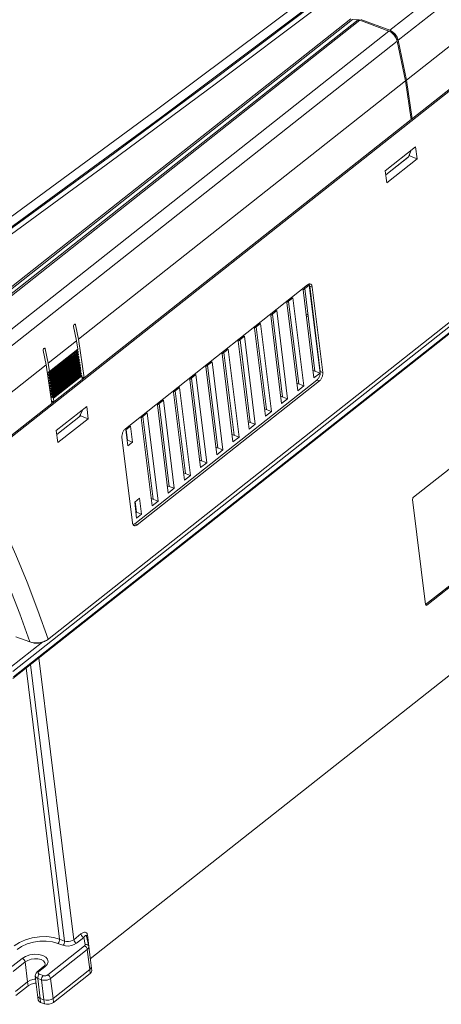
# Model space of a CAD drawing. Header units: millimetres. Extents: x -473 to 23648, y -382 to 1866.
# Tile 235 of 256: x 11501 to 11630, y 793 to 1096. Entities that reach past the tile are written whole.
import ezdxf

# ---------------------------------------------------------------- set-up
doc = ezdxf.new("R2010")
doc.units = ezdxf.units.MM
doc.header["$LTSCALE"] = 80
doc.layers.get('0').update_dxf_attribs({"linetype": 'CONTINUOUS'})

msp = doc.modelspace()

# ---------------------------------------------------------------- linework, layer by layer
at = {"color": 0, "linetype": 'Continuous', "lineweight": 0}
for p, q in [((11723.368, 1178.866), (11614.581, 1092.985)), ((11725.959, 1175.773), (11617.172, 1089.892)), ((11728.479, 1163.541), (11619.691, 1077.66)), ((11730.227, 1151.63), (11621.128, 1065.502)), ((11490.258, 961.738), (11730.277, 1151.219)), ((11542.339, 1068.201), (11589.97, 1103.873)), ((11543.915, 1066.023), (11591.576, 1101.715)), ((11494.652, 1011.331), (11602.516, 1096.484)), ((11495.241, 1011.191), (11603.105, 1096.344)), ((11604.782, 1096.189), (11496.918, 1011.036)), ((11605.371, 1096.049), (11497.507, 1010.896)), ((11603.105, 1096.344), (11604.782, 1096.189)), ((11605.371, 1096.049), (11614.269, 1092.739)), ((11605.682, 1096.295), (11614.581, 1092.985)), ((11614.269, 1092.739), (11484.423, 990.232)), ((11616.86, 1089.646), (11487.014, 987.139)), ((11616.86, 1089.646), (11619.38, 1077.414)), ((11617.172, 1089.892), (11619.691, 1077.66)), ((11741.551, 1087.562), (11498.416, 895.621)), ((11498.463, 893.481), (11741.598, 1085.423)), ((11498.619, 893.978), (11741.754, 1085.919)), ((11509.089, 905.398), (11730.31, 1080.04)), ((11619.38, 1077.414), (11518.697, 997.93)), ((11619.38, 1077.414), (11621.128, 1065.502)), ((11619.691, 1077.66), (11621.439, 1065.749)), ((11494.036, 1032.803), (11542.339, 1068.201)), ((11495.579, 1030.608), (11543.915, 1066.023)), ((11621.128, 1065.502), (11520.445, 986.019)), ((11621.439, 1065.749), (11621.041, 1065.897)), ((11613.152, 1049.742), (11622.503, 1057.124)), ((11620.322, 1054.048), (11621.181, 1056.081)), ((11620.546, 1054.579), (11620.601, 1054.559)), ((11620.586, 1054.674), (11620.633, 1054.294)), ((11622.503, 1057.124), (11622.959, 1053.428)), ((11613.304, 1048.508), (11620.322, 1054.048)), ((11620.103, 1053.875), (11613.304, 1048.508)), ((11622.959, 1053.428), (11613.608, 1046.046)), ((11622.959, 1053.428), (11620.633, 1054.294)), ((11613.608, 1046.046), (11613.152, 1049.742)), ((11589.228, 1014.632), (11533.12, 970.338)), ((11587.857, 1013.098), (11589.727, 1014.574)), ((11591.201, 985.993), (11587.857, 1013.098)), ((11588.379, 1013.51), (11591.52, 988.047)), ((11589.727, 1014.574), (11593.071, 987.47)), ((11590.678, 1013.973), (11589.903, 1014.262)), ((11593.145, 987.979), (11589.903, 1014.262)), ((11593.92, 987.69), (11590.678, 1013.973)), ((11582.87, 1009.16), (11584.74, 1010.637)), ((11586.213, 982.056), (11582.87, 1009.16)), ((11583.392, 1009.573), (11586.533, 984.109)), ((11584.74, 1010.637), (11588.084, 983.532)), ((11577.882, 1005.223), (11579.752, 1006.7)), ((11579.752, 1006.7), (11583.096, 979.595)), ((11581.226, 978.119), (11577.882, 1005.223)), ((11578.404, 1005.635), (11581.546, 980.172)), ((11588.777, 1005.642), (11589.377, 1005.418)), ((11589.44, 1004.914), (11588.839, 1005.137)), ((11517.175, 1002.037), (11517.177, 1001.792)), ((11518.073, 997.438), (11517.177, 1001.792)), ((11517.413, 1002.428), (11517.8, 1002.284)), ((11518.697, 997.93), (11517.8, 1002.284)), ((11572.895, 1001.286), (11574.765, 1002.762)), ((11576.239, 974.181), (11572.895, 1001.286)), ((11573.417, 1001.698), (11576.558, 976.235)), ((11574.765, 1002.762), (11578.109, 975.658)), ((11518.073, 997.438), (11509.346, 990.548)), ((11518.073, 997.438), (11518.458, 994.815)), ((11518.697, 997.93), (11520.445, 986.019)), ((11567.907, 997.349), (11569.778, 998.825)), ((11571.251, 970.244), (11567.907, 997.349)), ((11568.43, 997.761), (11571.571, 972.298)), ((11569.778, 998.825), (11573.122, 971.721)), ((11507.823, 994.655), (11507.825, 994.409)), ((11508.722, 990.056), (11507.825, 994.409)), ((11508.062, 995.045), (11508.449, 994.902)), ((11509.346, 990.548), (11508.449, 994.902)), ((11518.292, 994.324), (11509.564, 987.434)), ((11518.393, 994.286), (11509.665, 987.396)), ((11509.7, 987.821), (11518.428, 994.711)), ((11509.73, 987.925), (11518.458, 994.815)), ((11518.568, 994.069), (11509.84, 987.179)), ((11509.852, 987.096), (11518.58, 993.986)), ((11518.214, 994.374), (11518.292, 994.324)), ((11518.393, 994.286), (11518.292, 994.324)), ((11518.536, 994.157), (11518.568, 994.069)), ((11518.571, 993.909), (11518.549, 993.883)), ((11518.568, 994.069), (11518.58, 993.986)), ((11518.58, 993.986), (11518.571, 993.909)), ((11562.92, 993.411), (11564.79, 994.888)), ((11564.79, 994.888), (11568.134, 967.783)), ((11518.394, 993.503), (11509.666, 986.612)), ((11518.495, 992.681), (11509.767, 985.791)), ((11518.515, 993.458), (11509.787, 986.567)), ((11509.822, 986.992), (11518.549, 993.882)), ((11518.596, 991.86), (11509.868, 984.97)), ((11518.636, 992.629), (11509.908, 985.738)), ((11518.69, 993.24), (11509.962, 986.35)), ((11518.697, 991.039), (11509.97, 984.148)), ((11509.974, 986.267), (11518.702, 993.157)), ((11510.024, 986.227), (11518.671, 993.053)), ((11518.758, 991.8), (11510.03, 984.91)), ((11518.811, 992.411), (11510.083, 985.521)), ((11510.095, 985.438), (11518.823, 992.328)), ((11510.137, 985.391), (11518.793, 992.225)), ((11518.88, 990.971), (11510.152, 984.081)), ((11510.186, 984.505), (11518.914, 991.396)), ((11518.933, 991.582), (11510.205, 984.692)), ((11510.217, 984.609), (11518.945, 991.499)), ((11518.313, 993.553), (11518.394, 993.503)), ((11518.357, 992.805), (11518.415, 992.732)), ((11518.515, 993.458), (11518.394, 993.503)), ((11518.415, 992.732), (11518.495, 992.681)), ((11518.47, 991.969), (11518.516, 991.911)), ((11518.636, 992.629), (11518.495, 992.681)), ((11518.516, 991.911), (11518.596, 991.86)), ((11518.582, 991.134), (11518.617, 991.089)), ((11518.758, 991.8), (11518.596, 991.86)), ((11518.617, 991.089), (11518.697, 991.039)), ((11518.657, 993.328), (11518.69, 993.24)), ((11518.693, 993.08), (11518.671, 993.054)), ((11518.69, 993.24), (11518.702, 993.157)), ((11518.702, 993.157), (11518.693, 993.08)), ((11518.88, 990.971), (11518.697, 991.039)), ((11518.779, 992.5), (11518.811, 992.411)), ((11518.814, 992.251), (11518.792, 992.225)), ((11518.811, 992.411), (11518.823, 992.328)), ((11518.823, 992.328), (11518.814, 992.251)), ((11518.901, 991.671), (11518.933, 991.582)), ((11518.936, 991.423), (11518.914, 991.396)), ((11518.933, 991.582), (11518.945, 991.499)), ((11518.945, 991.499), (11518.936, 991.423)), ((11557.933, 989.474), (11559.803, 990.95)), ((11559.803, 990.95), (11563.147, 963.846)), ((11566.264, 966.307), (11562.92, 993.411)), ((11563.442, 993.823), (11566.584, 968.36)), ((11508.722, 990.056), (11488.682, 974.235)), ((11508.722, 990.056), (11510.47, 978.144)), ((11509.346, 990.548), (11509.73, 987.925)), ((11509.41, 987.837), (11509.439, 987.851)), ((11509.439, 987.851), (11509.514, 987.844)), ((11518.799, 990.217), (11510.071, 983.327)), ((11518.9, 989.396), (11510.172, 982.506)), ((11519.001, 990.142), (11510.273, 983.252)), ((11519.001, 988.575), (11510.274, 981.684)), ((11510.308, 983.677), (11519.036, 990.567)), ((11519.054, 990.753), (11510.326, 983.863)), ((11510.339, 983.78), (11519.067, 990.67)), ((11519.123, 989.313), (11510.395, 982.423)), ((11510.43, 982.848), (11519.158, 989.738)), ((11519.176, 989.924), (11510.448, 983.034)), ((11510.46, 982.951), (11519.188, 989.841)), ((11519.245, 988.484), (11510.517, 981.594)), ((11510.551, 982.019), (11519.279, 988.909)), ((11519.298, 989.095), (11510.57, 982.205)), ((11510.582, 982.122), (11519.31, 989.013)), ((11510.673, 981.19), (11519.401, 988.08)), ((11519.419, 988.267), (11510.691, 981.376)), ((11510.704, 981.293), (11519.431, 988.184)), ((11518.695, 990.298), (11518.719, 990.268)), ((11518.719, 990.268), (11518.799, 990.217)), ((11519.001, 990.142), (11518.799, 990.217)), ((11518.858, 989.423), (11518.9, 989.396)), ((11519.123, 989.313), (11518.9, 989.396)), ((11519.001, 990.142), (11519.08, 990.092)), ((11519.245, 988.484), (11519.001, 988.575)), ((11519.022, 990.842), (11519.054, 990.753)), ((11519.058, 990.594), (11519.036, 990.567)), ((11519.054, 990.753), (11519.067, 990.67)), ((11519.067, 990.67), (11519.058, 990.594)), ((11519.08, 990.092), (11519.144, 990.013)), ((11519.123, 989.313), (11519.202, 989.263)), ((11519.144, 990.013), (11519.176, 989.924)), ((11519.179, 989.765), (11519.157, 989.738)), ((11519.176, 989.924), (11519.188, 989.841)), ((11519.188, 989.841), (11519.179, 989.765)), ((11519.202, 989.263), (11519.266, 989.184)), ((11519.245, 988.484), (11519.324, 988.434)), ((11519.266, 989.184), (11519.298, 989.095)), ((11519.301, 988.936), (11519.279, 988.909)), ((11519.298, 989.095), (11519.31, 989.013)), ((11519.31, 989.013), (11519.301, 988.936)), ((11519.324, 988.434), (11519.387, 988.355)), ((11519.387, 988.355), (11519.419, 988.267)), ((11519.422, 988.107), (11519.401, 988.08)), ((11519.419, 988.267), (11519.431, 988.184)), ((11519.431, 988.184), (11519.422, 988.107)), ((11561.277, 962.37), (11557.933, 989.474)), ((11558.455, 989.886), (11561.596, 964.423)), ((11590.92, 988.27), (11593.071, 987.47)), ((11593.92, 987.69), (11593.145, 987.979)), ((11509.379, 987.738), (11509.446, 987.791)), ((11509.389, 987.656), (11509.379, 987.738)), ((11509.558, 987.789), (11509.389, 987.656)), ((11509.42, 987.566), (11509.389, 987.656)), ((11509.48, 986.917), (11509.548, 986.97)), ((11509.49, 986.834), (11509.48, 986.917)), ((11509.659, 986.967), (11509.49, 986.834)), ((11509.521, 986.745), (11509.49, 986.834)), ((11509.511, 987.016), (11509.54, 987.03)), ((11509.596, 987.814), (11509.514, 987.844)), ((11509.54, 987.03), (11509.615, 987.023)), ((11509.665, 987.396), (11509.564, 987.434)), ((11509.581, 986.095), (11509.649, 986.148)), ((11509.592, 986.013), (11509.581, 986.095)), ((11509.76, 986.146), (11509.592, 986.013)), ((11509.622, 985.923), (11509.592, 986.013)), ((11509.613, 986.194), (11509.641, 986.209)), ((11509.718, 986.985), (11509.615, 987.023)), ((11509.641, 986.209), (11509.716, 986.202)), ((11509.744, 987.347), (11509.665, 987.396)), ((11509.787, 986.567), (11509.666, 986.612)), ((11509.683, 985.274), (11509.75, 985.327)), ((11509.693, 985.192), (11509.683, 985.274)), ((11509.861, 985.325), (11509.693, 985.192)), ((11509.724, 985.102), (11509.693, 985.192)), ((11509.714, 985.373), (11509.743, 985.387)), ((11509.84, 986.156), (11509.716, 986.202)), ((11509.743, 985.387), (11509.818, 985.38)), ((11509.908, 985.738), (11509.767, 985.791)), ((11509.866, 986.518), (11509.787, 986.567)), ((11509.961, 985.327), (11509.818, 985.38)), ((11509.84, 987.179), (11509.852, 987.096)), ((11510.03, 984.91), (11509.868, 984.97)), ((11509.987, 985.689), (11509.908, 985.738)), ((11509.943, 986.163), (11509.991, 986.201)), ((11509.962, 986.35), (11509.974, 986.267)), ((11510.109, 984.86), (11510.03, 984.91)), ((11510.065, 985.334), (11510.103, 985.365)), ((11510.083, 985.521), (11510.095, 985.438)), ((11519.103, 987.753), (11510.375, 980.863)), ((11519.204, 986.932), (11510.476, 980.042)), ((11519.366, 987.655), (11510.638, 980.765)), ((11519.488, 986.826), (11510.76, 979.936)), ((11510.795, 980.361), (11519.523, 987.251)), ((11519.541, 987.438), (11510.813, 980.547)), ((11510.825, 980.465), (11519.553, 987.355)), ((11519.663, 986.609), (11510.935, 979.719)), ((11519.821, 985.527), (11511.093, 978.637)), ((11519.039, 987.794), (11519.103, 987.753)), ((11519.366, 987.655), (11519.103, 987.753)), ((11519.156, 986.962), (11519.204, 986.932)), ((11519.488, 986.826), (11519.204, 986.932)), ((11519.509, 987.526), (11519.541, 987.438)), ((11519.544, 987.278), (11519.522, 987.251)), ((11519.541, 987.438), (11519.553, 987.355)), ((11519.553, 987.355), (11519.544, 987.278)), ((11519.631, 986.697), (11519.663, 986.609)), ((11519.663, 986.609), (11519.821, 985.527)), ((11520.445, 986.019), (11519.709, 986.293)), ((11520.057, 986.163), (11519.762, 985.93)), ((11520.445, 986.019), (11519.822, 985.527)), ((11535.993, 941.058), (11592.101, 985.352)), ((11536.768, 940.769), (11592.876, 985.063)), ((11552.945, 985.537), (11554.816, 987.013)), ((11556.289, 958.432), (11552.945, 985.537)), ((11553.467, 985.949), (11556.609, 960.486)), ((11554.816, 987.013), (11558.159, 959.909)), ((11593.071, 987.47), (11591.201, 985.993)), ((11592.876, 985.063), (11592.101, 985.352)), ((11668.233, 985.872), (11621.85, 949.255)), ((11509.784, 984.452), (11509.852, 984.506)), ((11509.794, 984.37), (11509.784, 984.452)), ((11509.963, 984.503), (11509.794, 984.37)), ((11509.825, 984.281), (11509.794, 984.37)), ((11509.815, 984.552), (11509.844, 984.566)), ((11509.844, 984.566), (11509.919, 984.559)), ((11509.885, 983.631), (11509.953, 983.684)), ((11509.896, 983.549), (11509.885, 983.631)), ((11510.064, 983.682), (11509.896, 983.549)), ((11509.926, 983.459), (11509.896, 983.549)), ((11509.917, 983.73), (11509.945, 983.745)), ((11510.083, 984.498), (11509.919, 984.559)), ((11509.945, 983.745), (11510.02, 983.738)), ((11510.152, 984.081), (11509.97, 984.148)), ((11509.987, 982.81), (11510.054, 982.863)), ((11509.997, 982.728), (11509.987, 982.81)), ((11510.165, 982.861), (11509.997, 982.728)), ((11510.018, 982.909), (11510.047, 982.923)), ((11510.204, 983.669), (11510.02, 983.738)), ((11510.047, 982.923), (11510.122, 982.916)), ((11510.273, 983.252), (11510.071, 983.327)), ((11510.088, 981.988), (11510.156, 982.042)), ((11510.098, 981.906), (11510.088, 981.988)), ((11510.172, 982.506), (11510.092, 982.557)), ((11510.267, 982.039), (11510.098, 981.906)), ((11510.119, 982.087), (11510.148, 982.102)), ((11510.326, 982.84), (11510.122, 982.916)), ((11510.148, 982.102), (11510.223, 982.095)), ((11510.231, 984.031), (11510.152, 984.081)), ((11510.395, 982.423), (11510.172, 982.506)), ((11510.205, 984.692), (11510.217, 984.609)), ((11510.448, 982.011), (11510.223, 982.095)), ((11510.352, 983.202), (11510.273, 983.252)), ((11510.326, 983.863), (11510.339, 983.78)), ((11510.474, 982.373), (11510.395, 982.423)), ((11510.448, 983.034), (11510.46, 982.951)), ((11510.57, 982.205), (11510.582, 982.122)), ((11547.958, 981.599), (11549.828, 983.076)), ((11548.48, 982.012), (11551.621, 956.548)), ((11549.828, 983.076), (11553.172, 955.972)), ((11585.933, 984.333), (11588.084, 983.532)), ((11588.084, 983.532), (11586.213, 982.056)), ((11510.189, 981.167), (11510.257, 981.22)), ((11510.2, 981.085), (11510.189, 981.167)), ((11510.274, 981.684), (11510.193, 981.735)), ((11510.368, 981.218), (11510.2, 981.085)), ((11510.23, 980.995), (11510.2, 981.085)), ((11510.221, 981.266), (11510.249, 981.281)), ((11510.295, 980.914), (11510.23, 980.995)), ((11510.249, 981.281), (11510.324, 981.274)), ((11510.517, 981.594), (11510.274, 981.684)), ((11510.291, 980.346), (11510.358, 980.399)), ((11510.301, 980.264), (11510.291, 980.346)), ((11510.375, 980.863), (11510.295, 980.914)), ((11510.469, 980.397), (11510.301, 980.264)), ((11510.332, 980.174), (11510.301, 980.264)), ((11510.322, 980.445), (11510.351, 980.459)), ((11510.569, 981.183), (11510.324, 981.274)), ((11510.351, 980.459), (11510.426, 980.452)), ((11511.093, 978.637), (11510.358, 978.91)), ((11510.638, 980.765), (11510.375, 980.863)), ((11510.706, 978.781), (11510.411, 978.548)), ((11510.691, 980.354), (11510.426, 980.452)), ((11510.76, 979.936), (11510.476, 980.042)), ((11510.596, 981.544), (11510.517, 981.594)), ((11510.717, 980.715), (11510.638, 980.765)), ((11510.691, 981.376), (11510.704, 981.293)), ((11510.813, 980.547), (11510.825, 980.465)), ((11510.935, 979.719), (11511.093, 978.637)), ((11542.971, 977.662), (11544.841, 979.139)), ((11544.841, 979.139), (11548.185, 952.034)), ((11551.302, 954.495), (11547.958, 981.599)), ((11580.945, 980.395), (11583.096, 979.595)), ((11583.096, 979.595), (11581.226, 978.119)), ((11510.47, 978.144), (11490.208, 962.149)), ((11511.094, 978.636), (11510.47, 978.144)), ((11511.846, 969.766), (11521.197, 977.149)), ((11519.015, 974.072), (11519.875, 976.105)), ((11521.197, 977.149), (11521.653, 973.453)), ((11546.314, 950.558), (11542.971, 977.662)), ((11543.493, 978.074), (11546.634, 952.611)), ((11575.958, 976.458), (11578.109, 975.658)), ((11519.327, 974.318), (11511.998, 968.532)), ((11521.653, 973.453), (11512.302, 966.07)), ((11519.28, 974.698), (11519.327, 974.318)), ((11521.653, 973.453), (11519.327, 974.318)), ((11522.292, 807.205), (11735.277, 975.346)), ((11537.983, 973.725), (11539.853, 975.201)), ((11541.327, 946.621), (11537.983, 973.725)), ((11538.505, 974.137), (11541.647, 948.674)), ((11539.853, 975.201), (11543.197, 948.097)), ((11578.109, 975.658), (11576.239, 974.181)), ((11512.302, 966.07), (11511.846, 969.766)), ((11534.741, 971.166), (11533.245, 969.985)), ((11533.245, 969.985), (11533.853, 965.057)), ((11533.799, 966.815), (11533.393, 970.101)), ((11535.349, 966.238), (11534.741, 971.166)), ((11570.97, 972.521), (11573.122, 971.721)), ((11573.122, 971.721), (11571.251, 970.244)), ((11532.076, 967.711), (11535.319, 941.428)), ((11533.651, 966.698), (11533.799, 966.815)), ((11535.349, 966.238), (11533.799, 966.815)), ((11565.983, 968.584), (11568.134, 967.783)), ((11568.134, 967.783), (11566.264, 966.307)), ((11533.853, 965.057), (11535.349, 966.238)), ((11560.996, 964.646), (11563.147, 963.846)), ((11563.147, 963.846), (11561.277, 962.37)), ((11556.008, 960.709), (11558.159, 959.909)), ((11558.159, 959.909), (11556.289, 958.432)), ((11551.021, 956.772), (11553.172, 955.972)), ((11553.172, 955.972), (11551.302, 954.495)), ((11546.033, 952.835), (11548.185, 952.034)), ((11548.185, 952.034), (11546.314, 950.558)), ((11625.556, 916.217), (11671.939, 952.834)), ((11625.944, 916.073), (11672.327, 952.69)), ((11537.477, 948.99), (11535.981, 947.808)), ((11538.085, 944.061), (11537.477, 948.99)), ((11541.046, 948.897), (11543.197, 948.097)), ((11621.589, 948.599), (11625.582, 916.238)), ((11535.981, 947.808), (11536.589, 942.88)), ((11536.535, 944.638), (11536.129, 947.925)), ((11543.197, 948.097), (11541.327, 946.621)), ((11536.387, 944.521), (11536.535, 944.638)), ((11538.085, 944.061), (11536.535, 944.638)), ((11536.589, 942.88), (11538.085, 944.061)), ((11536.768, 940.769), (11535.993, 941.058)), ((11625.944, 916.073), (11625.556, 916.217)), ((11625.649, 916.065), (11625.582, 916.238)), ((11625.719, 916.016), (11625.649, 916.065)), ((11499.427, 906.325), (11503.691, 904.739)), ((11507.729, 904.774), (11497.54, 896.73)), ((11503.691, 904.739), (11504.002, 904.637)), ((11504.002, 904.637), (11504.336, 904.555)), ((11509.089, 905.398), (11509.087, 905.414)), ((11514.414, 812.702), (11503.917, 897.787)), ((11517.212, 813.11), (11506.512, 899.836)), ((11512.864, 813.279), (11502.569, 896.723)), ((11514.414, 812.702), (11512.864, 813.279)), ((11519.447, 814.874), (11517.212, 813.11)), ((11520.324, 813.765), (11518.088, 812)), ((11520.324, 813.765), (11520.735, 811.652)), ((11521.192, 814.236), (11521.192, 814.236)), ((11521.192, 814.235), (11521.818, 811.021)), ((11522.173, 808.464), (11521.413, 814.624)), ((11520.521, 811.219), (11509.192, 802.276)), ((11521.398, 810.109), (11510.069, 801.166)), ((11513.892, 811.389), (11512.341, 811.965)), ((11522.158, 803.949), (11521.398, 810.109)), ((11521.818, 811.021), (11521.711, 811.278)), ((11522.744, 803.539), (11521.832, 810.931)), ((11501.372, 807.357), (11497.631, 804.404)), ((11502.248, 806.248), (11498.508, 803.295)), ((11503.008, 800.088), (11502.248, 806.248)), ((11505.961, 803.249), (11507.831, 804.725)), ((11506.373, 803.184), (11506.479, 803.285)), ((11506.479, 803.285), (11508.349, 804.762)), ((11508.215, 805.102), (11507.831, 804.725)), ((11510.829, 795.006), (11522.158, 803.949)), ((11522.31, 802.717), (11522.158, 803.949)), ((11522.592, 804.77), (11522.585, 804.814)), ((11499.268, 797.135), (11503.008, 800.088)), ((11503.008, 800.088), (11503.918, 800.616)), ((11503.008, 800.088), (11503.16, 798.856)), ((11503.918, 800.616), (11505.046, 800.959)), ((11505.046, 800.959), (11505.485, 801.001)), ((11506.283, 794.539), (11505.371, 801.931)), ((11505.371, 801.93), (11505.371, 801.931)), ((11506.869, 795.031), (11506.109, 801.191)), ((11507.272, 800.759), (11506.109, 801.191)), ((11507.794, 802.072), (11506.631, 802.505)), ((11507.272, 800.759), (11508.032, 794.599)), ((11510.069, 801.166), (11510.829, 795.006)), ((11510.981, 793.774), (11522.31, 802.717)), ((11522.579, 802.992), (11522.31, 802.717)), ((11499.42, 795.903), (11503.16, 798.856)), ((11503.16, 798.856), (11504.07, 799.384)), ((11507.021, 793.799), (11506.869, 795.031)), ((11508.032, 794.599), (11506.869, 795.031)), ((11508.184, 793.367), (11508.032, 794.599)), ((11510.981, 793.774), (11510.829, 795.006)), ((11508.184, 793.367), (11507.021, 793.799))]:
    msp.add_line(p, q, dxfattribs=at)
for points in [[(11495.629, 1030.203), (11527.927, 1053.787), (11559.926, 1077.492), (11591.625, 1101.319)], [(11496.475, 1029.071), (11528.784, 1052.662), (11560.793, 1076.375), (11592.502, 1100.209)], [(11604.782, 1096.189), (11604.973, 1096.161), (11605.17, 1096.115), (11605.371, 1096.049)], [(11616.86, 1089.646), (11616.518, 1090.603), (11615.913, 1091.515), (11615.129, 1092.261), (11614.269, 1092.739)], [(11617.172, 1089.892), (11616.829, 1090.849), (11616.225, 1091.761), (11615.44, 1092.507), (11614.581, 1092.985)], [(11614.632, 1092.574), (11615.577, 1091.99), (11616.359, 1091.057), (11616.791, 1089.997)], [(11590.128, 1014.864), (11590.106, 1014.871), (11589.973, 1014.9), (11589.831, 1014.901), (11589.684, 1014.874), (11589.533, 1014.82), (11589.38, 1014.738), (11589.228, 1014.632)], [(11589.903, 1014.262), (11589.865, 1014.468), (11589.808, 1014.653), (11589.73, 1014.816), (11589.688, 1014.875)], [(11590.678, 1013.973), (11590.644, 1014.164), (11590.593, 1014.338), (11590.525, 1014.492), (11590.441, 1014.624), (11590.342, 1014.732), (11590.23, 1014.815), (11590.128, 1014.864)], [(11517.635, 1002.516), (11517.568, 1002.528), (11517.401, 1002.462), (11517.257, 1002.283), (11517.175, 1002.037)], [(11517.8, 1002.284), (11517.714, 1002.463), (11517.635, 1002.516)], [(11508.284, 995.133), (11508.217, 995.146), (11508.05, 995.08), (11507.906, 994.9), (11507.823, 994.655)], [(11508.449, 994.902), (11508.363, 995.081), (11508.284, 995.133)], [(11518.393, 994.286), (11518.472, 994.237), (11518.536, 994.157)], [(11518.458, 994.815), (11518.449, 994.738), (11518.428, 994.711)], [(11518.246, 993.643), (11518.249, 993.635), (11518.313, 993.553)], [(11518.515, 993.458), (11518.594, 993.408), (11518.657, 993.328)], [(11518.636, 992.629), (11518.715, 992.579), (11518.779, 992.5)], [(11518.758, 991.8), (11518.837, 991.75), (11518.901, 991.671)], [(11518.88, 990.971), (11518.959, 990.921), (11519.022, 990.842)], [(11509.7, 987.821), (11509.721, 987.848), (11509.73, 987.925)], [(11518.921, 988.626), (11518.921, 988.625), (11519.001, 988.575)], [(11592.101, 985.352), (11592.262, 985.494), (11592.417, 985.663), (11592.563, 985.854), (11592.697, 986.064), (11592.818, 986.291), (11592.923, 986.529), (11593.011, 986.775), (11593.079, 987.026), (11593.128, 987.275), (11593.155, 987.52), (11593.161, 987.756), (11593.145, 987.979)], [(11509.379, 987.738), (11509.389, 987.812), (11509.41, 987.837)], [(11509.564, 987.434), (11509.484, 987.485), (11509.42, 987.566)], [(11509.48, 986.917), (11509.491, 986.991), (11509.511, 987.016)], [(11509.666, 986.612), (11509.585, 986.663), (11509.521, 986.745)], [(11509.581, 986.095), (11509.592, 986.17), (11509.613, 986.194)], [(11509.596, 987.814), (11509.672, 987.807), (11509.7, 987.821)], [(11509.767, 985.791), (11509.687, 985.842), (11509.622, 985.923)], [(11509.683, 985.274), (11509.693, 985.348), (11509.714, 985.373)], [(11509.718, 986.985), (11509.794, 986.978), (11509.821, 986.992)], [(11509.868, 984.97), (11509.788, 985.021), (11509.724, 985.102)], [(11509.84, 987.179), (11509.808, 987.267), (11509.744, 987.347)], [(11509.821, 986.992), (11509.843, 987.019), (11509.852, 987.096)], [(11509.84, 986.156), (11509.915, 986.149), (11509.943, 986.163)], [(11509.962, 986.35), (11509.93, 986.438), (11509.866, 986.518)], [(11509.943, 986.163), (11509.965, 986.19), (11509.974, 986.267)], [(11509.961, 985.327), (11510.037, 985.32), (11510.065, 985.335)], [(11510.083, 985.521), (11510.051, 985.609), (11509.987, 985.689)], [(11510.065, 985.335), (11510.086, 985.361), (11510.095, 985.438)], [(11510.205, 984.692), (11510.173, 984.78), (11510.109, 984.86)], [(11519.366, 987.655), (11519.445, 987.606), (11519.509, 987.526)], [(11519.488, 986.826), (11519.567, 986.777), (11519.631, 986.697)], [(11592.876, 985.063), (11593.025, 985.194), (11593.169, 985.347), (11593.305, 985.519), (11593.432, 985.709), (11593.549, 985.913), (11593.652, 986.129), (11593.741, 986.354), (11593.815, 986.583), (11593.872, 986.814), (11593.911, 987.044), (11593.933, 987.269), (11593.936, 987.485), (11593.92, 987.69)], [(11509.784, 984.452), (11509.795, 984.527), (11509.815, 984.552)], [(11509.97, 984.148), (11509.889, 984.199), (11509.825, 984.281)], [(11509.885, 983.631), (11509.896, 983.706), (11509.917, 983.73)], [(11510.071, 983.327), (11509.991, 983.378), (11509.926, 983.459)], [(11509.987, 982.81), (11509.997, 982.884), (11510.018, 982.909)], [(11510.092, 982.557), (11510.028, 982.638), (11509.997, 982.728)], [(11510.083, 984.498), (11510.159, 984.492), (11510.186, 984.506)], [(11510.088, 981.988), (11510.099, 982.063), (11510.119, 982.087)], [(11510.193, 981.735), (11510.129, 981.816), (11510.098, 981.906)], [(11510.186, 984.506), (11510.208, 984.532), (11510.217, 984.609)], [(11510.204, 983.669), (11510.28, 983.663), (11510.308, 983.677)], [(11510.326, 983.863), (11510.294, 983.952), (11510.231, 984.031)], [(11510.308, 983.677), (11510.33, 983.703), (11510.339, 983.78)], [(11510.326, 982.84), (11510.402, 982.834), (11510.429, 982.848)], [(11510.448, 983.034), (11510.416, 983.123), (11510.352, 983.202)], [(11510.429, 982.848), (11510.451, 982.875), (11510.46, 982.951)], [(11510.448, 982.011), (11510.524, 982.005), (11510.551, 982.019)], [(11510.57, 982.205), (11510.538, 982.294), (11510.474, 982.373)], [(11510.551, 982.019), (11510.573, 982.046), (11510.582, 982.122)], [(11510.189, 981.167), (11510.2, 981.242), (11510.221, 981.266)], [(11510.291, 980.346), (11510.301, 980.42), (11510.322, 980.445)], [(11510.476, 980.042), (11510.396, 980.093), (11510.332, 980.174)], [(11510.569, 981.183), (11510.645, 981.176), (11510.673, 981.19)], [(11510.691, 981.376), (11510.659, 981.465), (11510.596, 981.544)], [(11510.673, 981.19), (11510.694, 981.217), (11510.704, 981.293)], [(11510.691, 980.354), (11510.767, 980.347), (11510.794, 980.361)], [(11510.813, 980.547), (11510.781, 980.636), (11510.717, 980.715)], [(11510.935, 979.719), (11510.903, 979.807), (11510.839, 979.886), (11510.76, 979.936)], [(11510.794, 980.361), (11510.816, 980.388), (11510.825, 980.465)], [(11533.12, 970.338), (11532.972, 970.207), (11532.828, 970.054), (11532.691, 969.882), (11532.564, 969.692), (11532.448, 969.488), (11532.344, 969.272), (11532.255, 969.047), (11532.182, 968.818), (11532.125, 968.587), (11532.085, 968.357), (11532.064, 968.132), (11532.061, 967.916), (11532.076, 967.711)], [(11621.589, 948.599), (11621.606, 948.837), (11621.701, 949.077), (11621.85, 949.255)], [(11486.623, 946.22), (11490.318, 938.275), (11493.874, 930.149), (11497.29, 921.848), (11500.563, 913.376), (11503.691, 904.739)], [(11491.955, 947.988), (11495.726, 939.876), (11499.353, 931.576), (11502.835, 923.094), (11506.169, 914.436), (11509.353, 905.607)], [(11535.319, 941.428), (11535.352, 941.237), (11535.403, 941.063), (11535.472, 940.909), (11535.556, 940.777), (11535.654, 940.669), (11535.767, 940.586), (11535.868, 940.537)], [(11535.531, 940.816), (11535.663, 940.859), (11535.828, 940.943), (11535.993, 941.058)], [(11535.868, 940.537), (11535.89, 940.53), (11536.024, 940.501), (11536.165, 940.5), (11536.313, 940.527), (11536.464, 940.581), (11536.616, 940.663), (11536.768, 940.769)], [(11625.944, 916.073), (11625.781, 916.005), (11625.719, 916.016)], [(11504.336, 904.555), (11504.688, 904.493), (11505.054, 904.453), (11505.431, 904.434), (11505.819, 904.438), (11506.212, 904.463), (11506.605, 904.511), (11506.996, 904.58), (11507.382, 904.671), (11507.759, 904.783), (11508.119, 904.914), (11508.462, 905.063), (11508.785, 905.23)], [(11504.398, 904.544), (11504.417, 904.538), (11504.729, 904.463), (11505.058, 904.409), (11505.402, 904.376), (11505.758, 904.365), (11506.121, 904.376), (11506.488, 904.409), (11506.855, 904.463), (11507.219, 904.54), (11507.575, 904.637), (11507.918, 904.755), (11508.245, 904.891), (11508.552, 905.045), (11508.834, 905.214), (11509.089, 905.398)], [(11508.785, 905.23), (11509.084, 905.412), (11509.353, 905.607)], [(11521.413, 814.624), (11521.38, 814.796), (11521.32, 814.962), (11521.229, 815.113), (11521.104, 815.238), (11520.951, 815.326), (11520.77, 815.375), (11520.562, 815.382), (11520.327, 815.343), (11520.062, 815.252), (11519.767, 815.098), (11519.447, 814.874)], [(11512.864, 813.279), (11510.982, 813.797), (11508.883, 814.043), (11506.669, 814.003), (11504.455, 813.681), (11502.349, 813.091), (11500.458, 812.264), (11498.876, 811.241)], [(11512.341, 811.965), (11510.655, 812.431), (11508.764, 812.653), (11506.769, 812.618), (11504.772, 812.327), (11502.874, 811.795), (11501.17, 811.049), (11499.753, 810.132)], [(11512.864, 813.279), (11512.855, 812.927), (11512.753, 812.554), (11512.572, 812.216), (11512.341, 811.965)], [(11514.414, 812.702), (11514.405, 812.35), (11514.303, 811.977), (11514.123, 811.64), (11513.892, 811.389)], [(11517.212, 813.11), (11516.75, 812.834), (11516.183, 812.641), (11515.564, 812.551), (11514.956, 812.572), (11514.414, 812.702)], [(11517.212, 813.11), (11517.309, 812.773), (11517.51, 812.444), (11517.784, 812.173), (11518.088, 812)], [(11519.447, 814.874), (11519.602, 814.425), (11519.922, 814.019), (11520.324, 813.765)], [(11521.192, 814.236), (11521.183, 814.274), (11521.156, 814.346), (11521.114, 814.401), (11521.058, 814.432), (11520.989, 814.435), (11520.908, 814.41), (11520.816, 814.355), (11520.712, 814.267), (11520.595, 814.142), (11520.464, 813.975), (11520.324, 813.765)], [(11521.413, 814.624), (11521.278, 814.487), (11521.205, 814.339), (11521.196, 814.213)], [(11518.088, 812), (11517.396, 811.586), (11516.545, 811.298), (11515.618, 811.162), (11514.705, 811.193), (11513.892, 811.389)], [(11520.735, 811.652), (11520.741, 811.587), (11520.733, 811.519), (11520.71, 811.449), (11520.669, 811.375), (11520.607, 811.298), (11520.521, 811.219)], [(11521.398, 810.109), (11521.3, 810.446), (11521.099, 810.775), (11520.825, 811.046), (11520.521, 811.219)], [(11521.711, 811.278), (11521.464, 811.513), (11521.121, 811.644), (11520.735, 811.652)], [(11521.775, 810.569), (11521.693, 810.42), (11521.57, 810.266), (11521.398, 810.109)], [(11521.832, 810.931), (11521.837, 810.844), (11521.821, 810.71), (11521.775, 810.569)], [(11521.832, 810.931), (11521.828, 810.961), (11521.823, 810.991), (11521.818, 811.021)], [(11508.349, 804.762), (11509.041, 805.503), (11509.331, 806.305), (11509.183, 807.084), (11508.611, 807.762), (11507.67, 808.273), (11506.454, 808.566), (11505.081, 808.614), (11503.687, 808.411), (11502.407, 807.977), (11501.372, 807.357)], [(11502.248, 806.248), (11502.15, 806.584), (11501.949, 806.913), (11501.676, 807.185), (11501.372, 807.357)], [(11508.435, 805.667), (11508.323, 806.036), (11507.878, 806.563), (11507.146, 806.96), (11506.201, 807.188), (11505.134, 807.225), (11504.051, 807.068), (11503.055, 806.731), (11502.248, 806.248)], [(11505.961, 803.249), (11505.591, 802.849), (11505.397, 802.399), (11505.371, 801.931)], [(11505.961, 803.249), (11506.19, 803.333), (11506.479, 803.285)], [(11506.631, 802.505), (11506.539, 802.545), (11506.459, 802.591), (11506.39, 802.645), (11506.331, 802.709), (11506.287, 802.784), (11506.262, 802.871), (11506.264, 802.97), (11506.3, 803.077), (11506.373, 803.184)], [(11507.831, 804.725), (11508.06, 804.81), (11508.349, 804.762)], [(11508.435, 805.667), (11508.404, 805.43), (11508.215, 805.102)], [(11522.158, 803.949), (11522.427, 804.224), (11522.573, 804.519), (11522.592, 804.77)], [(11522.744, 803.538), (11522.725, 803.287), (11522.579, 802.992)], [(11503.008, 800.088), (11503.918, 800.616), (11505.046, 800.959), (11505.485, 801.001)], [(11506.109, 801.191), (11505.925, 801.271), (11505.766, 801.363), (11505.627, 801.472), (11505.509, 801.6), (11505.421, 801.75), (11505.371, 801.93)], [(11506.109, 801.191), (11506.117, 801.543), (11506.22, 801.916), (11506.4, 802.254), (11506.631, 802.505)], [(11507.272, 800.759), (11507.28, 801.11), (11507.383, 801.484), (11507.563, 801.821), (11507.794, 802.072)], [(11510.069, 801.166), (11509.905, 801.05), (11509.719, 800.944), (11509.507, 800.847), (11509.262, 800.759), (11508.982, 800.684), (11508.663, 800.63), (11508.311, 800.603), (11507.947, 800.614), (11507.592, 800.666), (11507.272, 800.759)], [(11509.192, 802.276), (11509.11, 802.218), (11509.018, 802.165), (11508.911, 802.116), (11508.789, 802.072), (11508.649, 802.035), (11508.489, 802.008), (11508.314, 801.994), (11508.131, 802), (11507.954, 802.026), (11507.794, 802.072)], [(11510.069, 801.166), (11509.971, 801.502), (11509.77, 801.831), (11509.497, 802.103), (11509.192, 802.276)], [(11504.07, 799.384), (11505.198, 799.727), (11505.637, 799.769)], [(11506.131, 795.77), (11506.37, 795.327), (11506.869, 795.031)], [(11507.021, 793.799), (11506.522, 794.095), (11506.283, 794.538)], [(11508.032, 794.599), (11508.72, 794.453), (11509.493, 794.479), (11510.234, 794.673), (11510.829, 795.006)], [(11510.981, 793.774), (11510.386, 793.441), (11509.645, 793.247), (11508.872, 793.221), (11508.184, 793.367)]]:
    msp.add_lwpolyline(points, dxfattribs=at)

doc.saveas('drawing.dxf')
